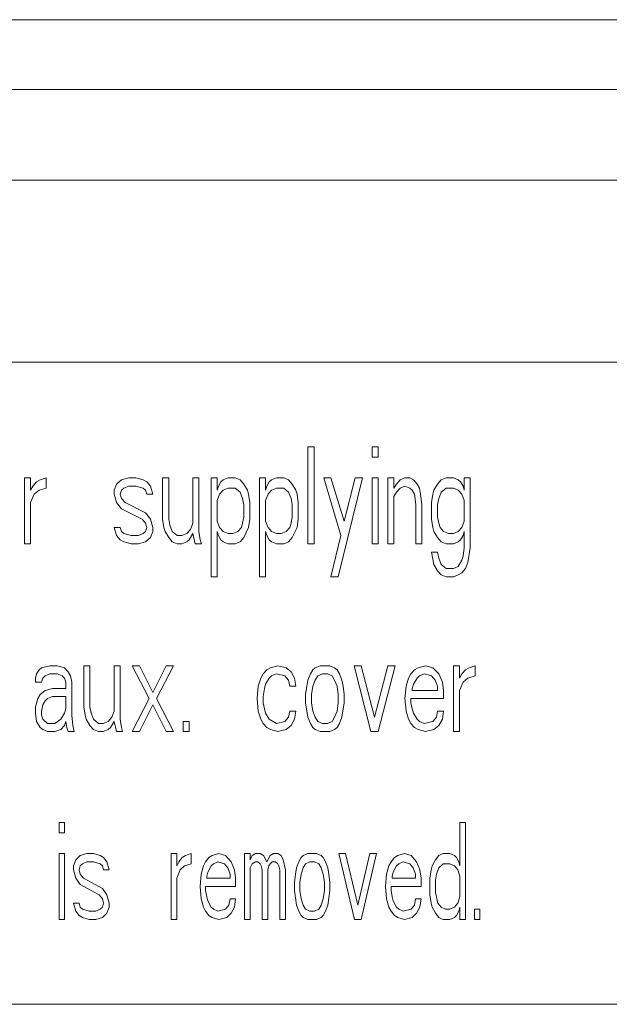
# Model space of a CAD drawing. Header units: inches. Extents: x 481 to 6166, y 980 to 4930.
# Tile 37 of 99: x 2427 to 2437, y 2963 to 2980. Entities that reach past the tile are written whole.
import ezdxf

# ---------------------------------------------------------------- set-up
doc = ezdxf.new("R2010")
doc.units = ezdxf.units.IN
doc.header["$MEASUREMENT"] = 0
doc.layers.add('PWR_0350HP', color=7, linetype='Continuous')

# ---------------------------------------------------------------- blocks, each defined once
blk = doc.blocks.new('ACW800_FRONT')
at = {"linetype": 'Continuous', "lineweight": 15}
for p, q in [((67.25, -307.65), (4, -307.65)), ((67.5, -308.8), (5, -308.8)), ((-104.5, -310.3), (104.5, -310.3)), ((-104.5, -313.3), (104.5, -313.3)), ((24.52, -316.3), (24.52, -314.7)), ((24.52, -314.7), (24.62, -314.7)), ((24.62, -314.7), (24.62, -316.3)), ((25.58, -314.7), (25.68, -314.7)), ((25.58, -314.87), (25.58, -314.7)), ((25.68, -314.7), (25.68, -314.87)), ((25.68, -314.87), (25.58, -314.87)), ((19.84, -315.211), (19.94, -315.211)), ((19.84, -316.3), (19.84, -315.211)), ((19.94, -315.211), (19.94, -315.415)), ((20.04, -315.279), (20.1, -315.245)), ((20.1, -315.245), (20.2, -315.211)), ((20.2, -315.211), (20.2, -315.381)), ((21.36, -315.313), (21.44, -315.245)), ((21.44, -315.245), (21.56, -315.211)), ((21.56, -315.211), (21.68, -315.211)), ((21.68, -315.211), (21.8, -315.245)), ((21.8, -315.245), (21.86, -315.279)), ((22.12, -315.211), (22.22, -315.211)), ((22.12, -315.891), (22.12, -315.211)), ((22.22, -315.211), (22.22, -315.891)), ((22.62, -315.211), (22.72, -315.211)), ((22.62, -315.96), (22.62, -315.211)), ((22.72, -315.211), (22.72, -316.096)), ((22.92, -315.211), (23.02, -315.211)), ((22.92, -316.845), (22.92, -315.211)), ((23.02, -315.211), (23.02, -315.415)), ((23.08, -315.279), (23.12, -315.245)), ((23.12, -315.245), (23.2, -315.211)), ((23.2, -315.211), (23.32, -315.211)), ((23.32, -315.211), (23.4, -315.245)), ((23.4, -315.245), (23.46, -315.313)), ((23.72, -315.211), (23.82, -315.211)), ((23.72, -316.845), (23.72, -315.211)), ((23.82, -315.211), (23.82, -315.415)), ((23.88, -315.279), (23.92, -315.245)), ((23.92, -315.245), (24, -315.211)), ((24, -315.211), (24.12, -315.211)), ((24.12, -315.211), (24.2, -315.245)), ((24.2, -315.245), (24.26, -315.313)), ((25.06, -316.164), (24.78, -315.211)), ((24.78, -315.211), (24.9, -315.211)), ((24.9, -315.211), (25.12, -315.926)), ((25.42, -315.211), (25.02, -316.845)), ((25.12, -315.926), (25.3, -315.211)), ((25.3, -315.211), (25.42, -315.211)), ((25.58, -315.211), (25.68, -315.211)), ((25.58, -316.3), (25.58, -315.211)), ((25.68, -315.211), (25.68, -316.3)), ((25.84, -316.3), (25.84, -315.211)), ((25.84, -315.211), (25.94, -315.211)), ((25.94, -315.211), (25.94, -315.381)), ((25.98, -315.313), (26.04, -315.245)), ((26.04, -315.245), (26.12, -315.211)), ((26.12, -315.211), (26.2, -315.211)), ((26.2, -315.211), (26.26, -315.245)), ((26.26, -315.245), (26.32, -315.313)), ((26.66, -315.313), (26.72, -315.245)), ((26.72, -315.245), (26.8, -315.211)), ((26.8, -315.211), (26.92, -315.211)), ((26.92, -315.211), (27, -315.245)), ((27, -315.245), (27.04, -315.279)), ((27.1, -315.211), (27.2, -315.211)), ((27.1, -315.415), (27.1, -315.211)), ((27.2, -315.211), (27.2, -316.368)), ((19.94, -315.415), (19.98, -315.347)), ((19.98, -315.347), (20.04, -315.279)), ((20.2, -315.381), (20.08, -315.415)), ((21.32, -315.415), (21.36, -315.313)), ((21.48, -315.381), (21.44, -315.415)), ((21.56, -315.347), (21.48, -315.381)), ((21.68, -315.347), (21.56, -315.347)), ((21.8, -315.381), (21.68, -315.347)), ((21.84, -315.415), (21.8, -315.381)), ((21.86, -315.279), (21.92, -315.347)), ((21.92, -315.347), (21.96, -315.483)), ((23.02, -315.415), (23.04, -315.347)), ((23.04, -315.347), (23.08, -315.279)), ((23.2, -315.381), (23.12, -315.415)), ((23.32, -315.381), (23.2, -315.381)), ((23.4, -315.449), (23.32, -315.381)), ((23.46, -315.313), (23.52, -315.415)), ((23.82, -315.415), (23.84, -315.347)), ((23.84, -315.347), (23.88, -315.279)), ((24, -315.381), (23.92, -315.415)), ((24.12, -315.381), (24, -315.381)), ((24.2, -315.449), (24.12, -315.381)), ((24.26, -315.313), (24.32, -315.415)), ((25.94, -315.381), (25.98, -315.313)), ((26.04, -315.381), (25.98, -315.449)), ((26.12, -315.347), (26.04, -315.381)), ((26.2, -315.381), (26.12, -315.347)), ((26.24, -315.415), (26.2, -315.381)), ((26.32, -315.313), (26.36, -315.381)), ((26.36, -315.381), (26.38, -315.483)), ((26.6, -315.415), (26.66, -315.313)), ((26.8, -315.381), (26.72, -315.449)), ((26.92, -315.381), (26.8, -315.381)), ((27, -315.415), (26.92, -315.381)), ((27.04, -315.279), (27.08, -315.347)), ((27.08, -315.347), (27.1, -315.415)), ((20, -315.483), (19.94, -315.619)), ((20.08, -315.415), (20, -315.483)), ((21.32, -315.483), (21.32, -315.415)), ((21.36, -315.619), (21.32, -315.483)), ((21.44, -315.415), (21.42, -315.483)), ((21.42, -315.483), (21.44, -315.551)), ((21.44, -315.551), (21.5, -315.619)), ((21.86, -315.483), (21.84, -315.415)), ((21.96, -315.483), (21.86, -315.483)), ((23.06, -315.483), (23.02, -315.585)), ((23.12, -315.415), (23.06, -315.483)), ((23.44, -315.551), (23.4, -315.449)), ((23.46, -315.653), (23.44, -315.551)), ((23.52, -315.415), (23.54, -315.483)), ((23.54, -315.483), (23.56, -315.619)), ((23.86, -315.483), (23.82, -315.585)), ((23.92, -315.415), (23.86, -315.483)), ((24.24, -315.551), (24.2, -315.449)), ((24.26, -315.653), (24.24, -315.551)), ((24.32, -315.415), (24.34, -315.483)), ((24.34, -315.483), (24.36, -315.619)), ((25.98, -315.449), (25.94, -315.517)), ((25.94, -315.517), (25.94, -316.3)), ((26.28, -315.483), (26.24, -315.415)), ((26.3, -315.653), (26.28, -315.483)), ((26.38, -315.483), (26.4, -315.653)), ((26.56, -315.619), (26.58, -315.483)), ((26.58, -315.483), (26.6, -315.415)), ((26.68, -315.551), (26.66, -315.653)), ((26.72, -315.449), (26.68, -315.551)), ((27.06, -315.483), (27, -315.415)), ((27.1, -315.585), (27.06, -315.483)), ((19.94, -315.619), (19.94, -316.3)), ((21.44, -315.721), (21.36, -315.619)), ((21.78, -315.891), (21.44, -315.721)), ((21.5, -315.619), (21.84, -315.789)), ((23.02, -315.585), (23.02, -315.926)), ((23.46, -315.857), (23.46, -315.653)), ((23.56, -315.619), (23.56, -315.891)), ((23.82, -315.585), (23.82, -315.926)), ((24.26, -315.857), (24.26, -315.653)), ((24.36, -315.619), (24.36, -315.891)), ((26.3, -316.3), (26.3, -315.653)), ((26.4, -315.653), (26.4, -316.3)), ((26.56, -315.891), (26.56, -315.619)), ((26.66, -315.653), (26.66, -315.857)), ((27.1, -315.926), (27.1, -315.585)), ((21.84, -315.96), (21.78, -315.891)), ((21.84, -315.789), (21.92, -315.891)), ((21.92, -315.891), (21.96, -316.028)), ((22.14, -316.028), (22.12, -315.891)), ((22.22, -315.891), (22.24, -315.994)), ((23.44, -315.96), (23.46, -315.857)), ((23.56, -315.891), (23.54, -316.028)), ((24.24, -315.96), (24.26, -315.857)), ((24.36, -315.891), (24.34, -316.028)), ((26.58, -316.028), (26.56, -315.891)), ((26.66, -315.857), (26.68, -315.96)), ((21.32, -316.028), (21.42, -316.028)), ((21.36, -316.164), (21.32, -316.028)), ((21.42, -316.028), (21.44, -316.096)), ((21.86, -316.028), (21.84, -315.96)), ((21.84, -316.096), (21.86, -316.028)), ((21.96, -316.028), (21.96, -316.096)), ((22.16, -316.096), (22.14, -316.028)), ((22.24, -315.994), (22.28, -316.096)), ((22.52, -316.13), (22.58, -316.062)), ((22.58, -316.062), (22.62, -315.96)), ((23.02, -315.926), (23.06, -316.028)), ((23.06, -316.028), (23.12, -316.096)), ((23.36, -316.096), (23.42, -316.028)), ((23.42, -316.028), (23.44, -315.96)), ((23.54, -316.028), (23.46, -316.198)), ((23.82, -315.926), (23.86, -316.028)), ((23.86, -316.028), (23.92, -316.096)), ((24.16, -316.096), (24.22, -316.028)), ((24.22, -316.028), (24.24, -315.96)), ((24.34, -316.028), (24.26, -316.198)), ((26.6, -316.096), (26.58, -316.028)), ((26.68, -315.96), (26.7, -316.028)), ((26.7, -316.028), (26.76, -316.096)), ((27, -316.096), (27.06, -316.028)), ((27.06, -316.028), (27.1, -315.926)), ((21.42, -316.232), (21.36, -316.164)), ((21.44, -316.096), (21.48, -316.13)), ((21.48, -316.13), (21.6, -316.164)), ((21.6, -316.164), (21.72, -316.164)), ((21.72, -316.164), (21.8, -316.13)), ((21.8, -316.13), (21.84, -316.096)), ((21.92, -316.198), (21.84, -316.266)), ((21.96, -316.096), (21.92, -316.198)), ((22.22, -316.198), (22.16, -316.096)), ((22.28, -316.266), (22.22, -316.198)), ((22.28, -316.096), (22.36, -316.164)), ((22.36, -316.164), (22.44, -316.164)), ((22.44, -316.164), (22.52, -316.13)), ((22.62, -316.13), (22.56, -316.232)), ((22.66, -316.3), (22.62, -316.13)), ((22.72, -316.096), (22.74, -316.232)), ((23.02, -316.096), (23.02, -316.845)), ((23.04, -316.164), (23.02, -316.096)), ((23.08, -316.232), (23.04, -316.164)), ((23.12, -316.096), (23.2, -316.13)), ((23.2, -316.13), (23.28, -316.13)), ((23.28, -316.13), (23.36, -316.096)), ((23.46, -316.198), (23.4, -316.266)), ((23.84, -316.164), (23.82, -316.096)), ((23.82, -316.096), (23.82, -316.845)), ((23.88, -316.232), (23.84, -316.164)), ((23.92, -316.096), (24, -316.13)), ((24, -316.13), (24.08, -316.13)), ((24.08, -316.13), (24.16, -316.096)), ((24.26, -316.198), (24.2, -316.266)), ((24.9, -316.845), (25.06, -316.164)), ((26.66, -316.198), (26.6, -316.096)), ((26.72, -316.266), (26.66, -316.198)), ((26.76, -316.096), (26.84, -316.13)), ((26.84, -316.13), (26.92, -316.13)), ((26.92, -316.13), (27, -316.096)), ((27.08, -316.164), (27.04, -316.232)), ((27.1, -316.096), (27.08, -316.164)), ((27.1, -316.368), (27.1, -316.096)), ((19.94, -316.3), (19.84, -316.3)), ((21.48, -316.266), (21.42, -316.232)), ((21.6, -316.3), (21.48, -316.266)), ((21.72, -316.3), (21.6, -316.3)), ((21.84, -316.266), (21.72, -316.3)), ((22.36, -316.3), (22.28, -316.266)), ((22.44, -316.3), (22.36, -316.3)), ((22.52, -316.266), (22.44, -316.3)), ((22.56, -316.232), (22.52, -316.266)), ((22.76, -316.3), (22.66, -316.3)), ((22.74, -316.232), (22.76, -316.3)), ((23.12, -316.266), (23.08, -316.232)), ((23.2, -316.3), (23.12, -316.266)), ((23.32, -316.3), (23.2, -316.3)), ((23.4, -316.266), (23.32, -316.3)), ((23.92, -316.266), (23.88, -316.232)), ((24, -316.3), (23.92, -316.266)), ((24.12, -316.3), (24, -316.3)), ((24.2, -316.266), (24.12, -316.3)), ((24.62, -316.3), (24.52, -316.3)), ((25.68, -316.3), (25.58, -316.3)), ((25.94, -316.3), (25.84, -316.3)), ((26.4, -316.3), (26.3, -316.3)), ((26.8, -316.3), (26.72, -316.266)), ((26.92, -316.3), (26.8, -316.3)), ((27, -316.266), (26.92, -316.3)), ((27.04, -316.232), (27, -316.266)), ((27.08, -316.504), (27.1, -316.368)), ((27.2, -316.368), (27.16, -316.606)), ((26.56, -316.436), (26.66, -316.436)), ((26.6, -316.64), (26.56, -316.436)), ((26.66, -316.436), (26.68, -316.538)), ((26.68, -316.538), (26.72, -316.64)), ((27.06, -316.572), (27.08, -316.504)), ((26.66, -316.743), (26.6, -316.64)), ((26.72, -316.64), (26.8, -316.709)), ((26.8, -316.709), (26.92, -316.709)), ((26.92, -316.709), (27, -316.674)), ((27, -316.674), (27.06, -316.572)), ((27.12, -316.709), (27.06, -316.777)), ((27.16, -316.606), (27.12, -316.709)), ((23.02, -316.845), (22.92, -316.845)), ((23.82, -316.845), (23.72, -316.845)), ((25.02, -316.845), (24.9, -316.845)), ((26.72, -316.811), (26.66, -316.743)), ((26.8, -316.845), (26.72, -316.811)), ((26.92, -316.845), (26.8, -316.845)), ((27, -316.811), (26.92, -316.845)), ((27.06, -316.777), (27, -316.811)), ((20.12, -318.345), (20.26, -318.311)), ((20.26, -318.311), (20.38, -318.311)), ((20.38, -318.311), (20.5, -318.345)), ((20.82, -318.311), (20.92, -318.311)), ((20.82, -318.991), (20.82, -318.311)), ((20.92, -318.311), (20.92, -318.991)), ((21.32, -319.06), (21.32, -318.311)), ((21.32, -318.311), (21.42, -318.311)), ((21.42, -318.311), (21.42, -319.196)), ((21.62, -318.311), (21.74, -318.311)), ((21.9, -318.855), (21.62, -318.311)), ((21.74, -318.311), (21.96, -318.753)), ((21.96, -318.753), (22.18, -318.311)), ((22.3, -318.311), (22.02, -318.855)), ((22.18, -318.311), (22.3, -318.311)), ((23.9, -318.345), (24.02, -318.311)), ((24.02, -318.311), (24.16, -318.345)), ((24.64, -318.345), (24.72, -318.311)), ((24.72, -318.311), (24.88, -318.311)), ((24.88, -318.311), (24.96, -318.345)), ((25.28, -318.311), (25.4, -318.311)), ((25.56, -319.4), (25.28, -318.311)), ((25.4, -318.311), (25.62, -319.162)), ((25.62, -319.162), (25.84, -318.311)), ((25.96, -318.311), (25.68, -319.4)), ((25.84, -318.311), (25.96, -318.311)), ((26.34, -318.345), (26.46, -318.311)), ((26.46, -318.311), (26.58, -318.345)), ((26.92, -318.311), (27.02, -318.311)), ((26.92, -319.4), (26.92, -318.311)), ((27.02, -318.311), (27.02, -318.515)), ((27.18, -318.345), (27.28, -318.311)), ((27.28, -318.311), (27.28, -318.481)), ((20.02, -318.515), (20.04, -318.447)), ((20.04, -318.447), (20.08, -318.379)), ((20.08, -318.379), (20.12, -318.345)), ((20.18, -318.481), (20.14, -318.515)), ((20.26, -318.447), (20.18, -318.481)), ((20.38, -318.447), (20.26, -318.447)), ((20.46, -318.481), (20.38, -318.447)), ((20.5, -318.515), (20.46, -318.481)), ((20.5, -318.345), (20.56, -318.413)), ((20.56, -318.413), (20.6, -318.481)), ((20.6, -318.481), (20.62, -318.583)), ((23.74, -318.515), (23.78, -318.447)), ((23.78, -318.447), (23.84, -318.379)), ((23.84, -318.379), (23.9, -318.345)), ((23.92, -318.481), (23.88, -318.515)), ((24, -318.447), (23.92, -318.481)), ((24.14, -318.481), (24, -318.447)), ((24.2, -318.549), (24.14, -318.481)), ((24.16, -318.345), (24.24, -318.413)), ((24.24, -318.413), (24.3, -318.515)), ((24.52, -318.549), (24.56, -318.447)), ((24.56, -318.447), (24.6, -318.379)), ((24.6, -318.379), (24.64, -318.345)), ((24.68, -318.481), (24.64, -318.549)), ((24.76, -318.447), (24.68, -318.481)), ((24.84, -318.447), (24.76, -318.447)), ((24.92, -318.481), (24.84, -318.447)), ((24.96, -318.549), (24.92, -318.481)), ((24.96, -318.345), (25, -318.379)), ((25, -318.379), (25.04, -318.447)), ((25.04, -318.447), (25.08, -318.549)), ((26.18, -318.515), (26.22, -318.447)), ((26.22, -318.447), (26.28, -318.379)), ((26.28, -318.379), (26.34, -318.345)), ((26.36, -318.481), (26.32, -318.515)), ((26.44, -318.447), (26.36, -318.481)), ((26.56, -318.481), (26.44, -318.447)), ((26.62, -318.549), (26.56, -318.481)), ((26.58, -318.345), (26.68, -318.447)), ((26.68, -318.447), (26.74, -318.583)), ((27.02, -318.515), (27.06, -318.447)), ((27.06, -318.447), (27.12, -318.379)), ((27.12, -318.379), (27.18, -318.345)), ((27.28, -318.481), (27.16, -318.515)), ((20.02, -318.583), (20.02, -318.515)), ((20.12, -318.583), (20.02, -318.583)), ((20.14, -318.515), (20.12, -318.583)), ((20.52, -318.583), (20.5, -318.515)), ((20.52, -318.685), (20.52, -318.583)), ((20.62, -318.583), (20.62, -319.128)), ((23.68, -318.855), (23.7, -318.651)), ((23.7, -318.651), (23.74, -318.515)), ((23.82, -318.617), (23.8, -318.685)), ((23.88, -318.515), (23.82, -318.617)), ((24.22, -318.651), (24.2, -318.549)), ((24.32, -318.651), (24.22, -318.651)), ((24.3, -318.515), (24.32, -318.651)), ((24.48, -318.787), (24.5, -318.651)), ((24.5, -318.651), (24.52, -318.549)), ((24.6, -318.651), (24.58, -318.787)), ((24.64, -318.549), (24.6, -318.651)), ((25, -318.651), (24.96, -318.549)), ((25.02, -318.787), (25, -318.651)), ((25.08, -318.549), (25.1, -318.651)), ((25.1, -318.651), (25.12, -318.787)), ((26.12, -318.855), (26.14, -318.651)), ((26.14, -318.651), (26.18, -318.515)), ((26.26, -318.617), (26.24, -318.685)), ((26.32, -318.515), (26.26, -318.617)), ((26.66, -318.651), (26.62, -318.549)), ((26.66, -318.719), (26.66, -318.651)), ((26.74, -318.583), (26.76, -318.719)), ((27.08, -318.583), (27.02, -318.719)), ((27.16, -318.515), (27.08, -318.583)), ((20.06, -318.855), (20.1, -318.787)), ((20.1, -318.787), (20.18, -318.719)), ((20.18, -318.719), (20.3, -318.685)), ((20.3, -318.821), (20.22, -318.855)), ((20.3, -318.685), (20.52, -318.685)), ((20.52, -318.821), (20.3, -318.821)), ((20.52, -319.026), (20.52, -318.821)), ((23.8, -318.685), (23.78, -318.821)), ((23.78, -318.821), (23.78, -318.923)), ((24.48, -318.923), (24.48, -318.787)), ((24.58, -318.787), (24.58, -318.923)), ((25.02, -318.923), (25.02, -318.787)), ((25.12, -318.787), (25.12, -318.923)), ((26.24, -318.685), (26.24, -318.719)), ((26.24, -318.719), (26.66, -318.719)), ((26.76, -318.719), (26.76, -318.855)), ((27.02, -318.719), (27.02, -319.4)), ((20.02, -318.991), (20.06, -318.855)), ((20.14, -318.957), (20.12, -319.06)), ((20.18, -318.889), (20.14, -318.957)), ((20.22, -318.855), (20.18, -318.889)), ((21.62, -319.4), (21.9, -318.855)), ((21.96, -318.957), (21.74, -319.4)), ((22.18, -319.4), (21.96, -318.957)), ((22.02, -318.855), (22.3, -319.4)), ((23.7, -319.06), (23.68, -318.855)), ((23.78, -318.923), (23.82, -319.094)), ((24.52, -319.162), (24.48, -318.923)), ((24.58, -318.923), (24.6, -319.06)), ((25, -319.06), (25.02, -318.923)), ((25.12, -318.923), (25.08, -319.162)), ((26.14, -319.06), (26.12, -318.855)), ((26.76, -318.855), (26.22, -318.855)), ((26.22, -318.855), (26.22, -318.923)), ((26.22, -318.923), (26.24, -319.026)), ((20.02, -319.094), (20.02, -318.991)), ((20.04, -319.23), (20.02, -319.094)), ((20.12, -319.06), (20.12, -319.128)), ((20.12, -319.128), (20.14, -319.196)), ((20.44, -319.196), (20.5, -319.094)), ((20.5, -319.094), (20.52, -319.026)), ((20.62, -319.128), (20.64, -319.298)), ((20.84, -319.128), (20.82, -318.991)), ((20.86, -319.196), (20.84, -319.128)), ((20.92, -318.991), (20.94, -319.094)), ((20.94, -319.094), (20.98, -319.196)), ((21.28, -319.162), (21.32, -319.06)), ((23.74, -319.196), (23.7, -319.06)), ((23.82, -319.094), (23.88, -319.196)), ((24.2, -319.162), (24.22, -319.06)), ((24.22, -319.06), (24.32, -319.06)), ((24.32, -319.06), (24.3, -319.196)), ((24.6, -319.06), (24.64, -319.162)), ((24.96, -319.162), (25, -319.06)), ((26.18, -319.196), (26.14, -319.06)), ((26.24, -319.026), (26.26, -319.094)), ((26.26, -319.094), (26.32, -319.196)), ((26.64, -319.162), (26.66, -319.06)), ((26.66, -319.06), (26.76, -319.06)), ((26.76, -319.06), (26.74, -319.196)), ((20.1, -319.332), (20.04, -319.23)), ((20.14, -319.196), (20.22, -319.264)), ((20.22, -319.264), (20.34, -319.264)), ((20.34, -319.264), (20.44, -319.196)), ((20.5, -319.298), (20.44, -319.366)), ((20.52, -319.23), (20.5, -319.298)), ((20.54, -319.332), (20.52, -319.23)), ((20.64, -319.298), (20.66, -319.4)), ((20.92, -319.298), (20.86, -319.196)), ((20.98, -319.366), (20.92, -319.298)), ((20.98, -319.196), (21.06, -319.264)), ((21.06, -319.264), (21.14, -319.264)), ((21.14, -319.264), (21.22, -319.23)), ((21.22, -319.23), (21.28, -319.162)), ((21.32, -319.23), (21.26, -319.332)), ((21.36, -319.4), (21.32, -319.23)), ((21.42, -319.196), (21.44, -319.332)), ((22.46, -319.23), (22.56, -319.23)), ((22.46, -319.4), (22.46, -319.23)), ((22.56, -319.23), (22.56, -319.4)), ((23.78, -319.264), (23.74, -319.196)), ((23.84, -319.332), (23.78, -319.264)), ((23.88, -319.196), (24, -319.264)), ((24, -319.264), (24.14, -319.23)), ((24.14, -319.23), (24.2, -319.162)), ((24.24, -319.298), (24.16, -319.366)), ((24.3, -319.196), (24.24, -319.298)), ((24.56, -319.264), (24.52, -319.162)), ((24.6, -319.332), (24.56, -319.264)), ((24.64, -319.162), (24.68, -319.23)), ((24.68, -319.23), (24.76, -319.264)), ((24.76, -319.264), (24.84, -319.264)), ((24.84, -319.264), (24.92, -319.23)), ((24.92, -319.23), (24.96, -319.162)), ((25.04, -319.264), (25, -319.332)), ((25.08, -319.162), (25.04, -319.264)), ((26.22, -319.264), (26.18, -319.196)), ((26.28, -319.332), (26.22, -319.264)), ((26.32, -319.196), (26.36, -319.23)), ((26.36, -319.23), (26.44, -319.264)), ((26.44, -319.264), (26.58, -319.23)), ((26.58, -319.23), (26.64, -319.162)), ((26.68, -319.298), (26.6, -319.366)), ((26.74, -319.196), (26.68, -319.298)), ((20.14, -319.366), (20.1, -319.332)), ((20.22, -319.4), (20.14, -319.366)), ((20.34, -319.4), (20.22, -319.4)), ((20.44, -319.366), (20.34, -319.4)), ((20.56, -319.4), (20.54, -319.332)), ((20.66, -319.4), (20.56, -319.4)), ((21.06, -319.4), (20.98, -319.366)), ((21.14, -319.4), (21.06, -319.4)), ((21.22, -319.366), (21.14, -319.4)), ((21.26, -319.332), (21.22, -319.366)), ((21.46, -319.4), (21.36, -319.4)), ((21.44, -319.332), (21.46, -319.4)), ((21.74, -319.4), (21.62, -319.4)), ((22.3, -319.4), (22.18, -319.4)), ((22.56, -319.4), (22.46, -319.4)), ((23.9, -319.366), (23.84, -319.332)), ((24.02, -319.4), (23.9, -319.366)), ((24.16, -319.366), (24.02, -319.4)), ((24.64, -319.366), (24.6, -319.332)), ((24.72, -319.4), (24.64, -319.366)), ((24.88, -319.4), (24.72, -319.4)), ((24.96, -319.366), (24.88, -319.4)), ((25, -319.332), (24.96, -319.366)), ((25.68, -319.4), (25.56, -319.4)), ((26.34, -319.366), (26.28, -319.332)), ((26.46, -319.4), (26.34, -319.366)), ((26.6, -319.366), (26.46, -319.4)), ((27.02, -319.4), (26.92, -319.4)), ((20.41, -321.07), (20.41, -320.9)), ((20.41, -320.9), (20.502, -320.9)), ((20.502, -320.9), (20.502, -321.07)), ((27.028, -321.615), (27.028, -320.9)), ((27.028, -320.9), (27.12, -320.9)), ((27.12, -320.9), (27.12, -322.5)), ((20.502, -321.07), (20.41, -321.07)), ((20.41, -322.5), (20.41, -321.411)), ((20.41, -321.411), (20.502, -321.411)), ((20.502, -321.411), (20.502, -322.5)), ((20.758, -321.445), (20.868, -321.411)), ((20.868, -321.411), (20.978, -321.411)), ((20.978, -321.411), (21.088, -321.445)), ((22.262, -321.411), (22.353, -321.411)), ((22.262, -322.5), (22.262, -321.411)), ((22.353, -321.411), (22.353, -321.615)), ((22.5, -321.445), (22.592, -321.411)), ((22.592, -321.411), (22.592, -321.581)), ((22.94, -321.445), (23.05, -321.411)), ((23.05, -321.411), (23.16, -321.445)), ((23.472, -321.411), (23.563, -321.411)), ((23.472, -322.5), (23.472, -321.411)), ((23.563, -321.411), (23.563, -321.513)), ((23.6, -321.445), (23.655, -321.411)), ((23.655, -321.411), (23.728, -321.411)), ((23.728, -321.411), (23.783, -321.445)), ((23.893, -321.445), (23.948, -321.411)), ((23.948, -321.411), (24.022, -321.411)), ((24.022, -321.411), (24.077, -321.445)), ((24.443, -321.445), (24.517, -321.411)), ((24.517, -321.411), (24.663, -321.411)), ((24.663, -321.411), (24.737, -321.445)), ((25.03, -321.411), (25.14, -321.411)), ((25.287, -322.5), (25.03, -321.411)), ((25.14, -321.411), (25.342, -322.262)), ((25.342, -322.262), (25.543, -321.411)), ((25.653, -321.411), (25.397, -322.5)), ((25.543, -321.411), (25.653, -321.411)), ((26.002, -321.445), (26.112, -321.411)), ((26.112, -321.411), (26.222, -321.445)), ((26.68, -321.445), (26.753, -321.411)), ((26.753, -321.411), (26.863, -321.411)), ((26.863, -321.411), (26.937, -321.445)), ((20.648, -321.615), (20.685, -321.513)), ((20.685, -321.513), (20.758, -321.445)), ((20.795, -321.581), (20.758, -321.615)), ((20.868, -321.547), (20.795, -321.581)), ((20.978, -321.547), (20.868, -321.547)), ((21.088, -321.581), (20.978, -321.547)), ((21.088, -321.445), (21.143, -321.479)), ((21.125, -321.615), (21.088, -321.581)), ((21.143, -321.479), (21.198, -321.547)), ((21.198, -321.547), (21.235, -321.683)), ((22.353, -321.615), (22.39, -321.547)), ((22.39, -321.547), (22.445, -321.479)), ((22.445, -321.479), (22.5, -321.445)), ((22.592, -321.581), (22.482, -321.615)), ((22.793, -321.615), (22.83, -321.547)), ((22.83, -321.547), (22.885, -321.479)), ((22.885, -321.479), (22.94, -321.445)), ((22.958, -321.581), (22.922, -321.615)), ((23.032, -321.547), (22.958, -321.581)), ((23.142, -321.581), (23.032, -321.547)), ((23.197, -321.649), (23.142, -321.581)), ((23.16, -321.445), (23.252, -321.547)), ((23.252, -321.547), (23.307, -321.683)), ((23.563, -321.513), (23.6, -321.445)), ((23.6, -321.581), (23.563, -321.649)), ((23.655, -321.547), (23.6, -321.581)), ((23.692, -321.547), (23.655, -321.547)), ((23.728, -321.581), (23.692, -321.547)), ((23.747, -321.615), (23.728, -321.581)), ((23.783, -321.445), (23.838, -321.547)), ((23.838, -321.547), (23.893, -321.445)), ((23.893, -321.581), (23.875, -321.615)), ((23.93, -321.547), (23.893, -321.581)), ((23.985, -321.547), (23.93, -321.547)), ((24.022, -321.581), (23.985, -321.547)), ((24.04, -321.615), (24.022, -321.581)), ((24.077, -321.445), (24.113, -321.513)), ((24.113, -321.513), (24.15, -321.683)), ((24.333, -321.649), (24.37, -321.547)), ((24.37, -321.547), (24.407, -321.479)), ((24.407, -321.479), (24.443, -321.445)), ((24.48, -321.581), (24.443, -321.649)), ((24.553, -321.547), (24.48, -321.581)), ((24.627, -321.547), (24.553, -321.547)), ((24.7, -321.581), (24.627, -321.547)), ((24.737, -321.649), (24.7, -321.581)), ((24.737, -321.445), (24.773, -321.479)), ((24.773, -321.479), (24.81, -321.547)), ((24.81, -321.547), (24.847, -321.649)), ((25.855, -321.615), (25.892, -321.547)), ((25.892, -321.547), (25.947, -321.479)), ((25.947, -321.479), (26.002, -321.445)), ((26.02, -321.581), (25.983, -321.615)), ((26.093, -321.547), (26.02, -321.581)), ((26.203, -321.581), (26.093, -321.547)), ((26.258, -321.649), (26.203, -321.581)), ((26.222, -321.445), (26.313, -321.547)), ((26.313, -321.547), (26.368, -321.683)), ((26.57, -321.615), (26.625, -321.513)), ((26.625, -321.513), (26.68, -321.445)), ((26.753, -321.581), (26.68, -321.649)), ((26.863, -321.581), (26.753, -321.581)), ((26.937, -321.615), (26.863, -321.581)), ((26.937, -321.445), (26.973, -321.479)), ((26.973, -321.479), (27.01, -321.547)), ((27.01, -321.547), (27.028, -321.615)), ((20.648, -321.683), (20.648, -321.615)), ((20.685, -321.819), (20.648, -321.683)), ((20.758, -321.615), (20.74, -321.683)), ((20.74, -321.683), (20.758, -321.751)), ((21.143, -321.683), (21.125, -321.615)), ((21.235, -321.683), (21.143, -321.683)), ((22.408, -321.683), (22.353, -321.819)), ((22.482, -321.615), (22.408, -321.683)), ((22.757, -321.751), (22.793, -321.615)), ((22.867, -321.717), (22.848, -321.785)), ((22.922, -321.615), (22.867, -321.717)), ((23.233, -321.751), (23.197, -321.649)), ((23.307, -321.683), (23.325, -321.819)), ((23.563, -321.649), (23.563, -322.5)), ((23.765, -321.683), (23.747, -321.615)), ((23.765, -322.5), (23.765, -321.683)), ((23.875, -321.615), (23.857, -321.683)), ((23.857, -321.683), (23.857, -322.5)), ((24.058, -321.683), (24.04, -321.615)), ((24.058, -322.5), (24.058, -321.683)), ((24.15, -321.683), (24.15, -322.5)), ((24.315, -321.751), (24.333, -321.649)), ((24.443, -321.649), (24.407, -321.751)), ((24.773, -321.751), (24.737, -321.649)), ((24.847, -321.649), (24.865, -321.751)), ((25.818, -321.751), (25.855, -321.615)), ((25.928, -321.717), (25.91, -321.785)), ((25.983, -321.615), (25.928, -321.717)), ((26.295, -321.751), (26.258, -321.649)), ((26.368, -321.683), (26.387, -321.819)), ((26.533, -321.819), (26.552, -321.683)), ((26.552, -321.683), (26.57, -321.615)), ((26.68, -321.649), (26.643, -321.751)), ((26.992, -321.683), (26.937, -321.615)), ((27.028, -321.785), (26.992, -321.683)), ((20.758, -321.921), (20.685, -321.819)), ((20.758, -321.751), (20.813, -321.819)), ((20.813, -321.819), (21.125, -321.989)), ((22.353, -321.819), (22.353, -322.5)), ((22.738, -321.955), (22.757, -321.751)), ((22.848, -321.785), (22.848, -321.819)), ((22.848, -321.819), (23.233, -321.819)), ((23.233, -321.819), (23.233, -321.751)), ((23.325, -321.819), (23.325, -321.955)), ((24.297, -321.887), (24.315, -321.751)), ((24.297, -322.023), (24.297, -321.887)), ((24.407, -321.751), (24.388, -321.887)), ((24.388, -321.887), (24.388, -322.023)), ((24.792, -321.887), (24.773, -321.751)), ((24.792, -322.023), (24.792, -321.887)), ((24.865, -321.751), (24.883, -321.887)), ((24.883, -321.887), (24.883, -322.023)), ((25.8, -321.955), (25.818, -321.751)), ((25.91, -321.785), (25.91, -321.819)), ((25.91, -321.819), (26.295, -321.819)), ((26.295, -321.819), (26.295, -321.751)), ((26.387, -321.819), (26.387, -321.955)), ((26.533, -322.091), (26.533, -321.819)), ((26.643, -321.751), (26.625, -321.853)), ((26.625, -321.853), (26.625, -322.057)), ((27.028, -322.126), (27.028, -321.785)), ((21.07, -322.091), (20.758, -321.921)), ((21.125, -321.989), (21.198, -322.091)), ((22.757, -322.16), (22.738, -321.955)), ((22.83, -321.955), (22.83, -322.023)), ((23.325, -321.955), (22.83, -321.955)), ((22.83, -322.023), (22.848, -322.126)), ((24.333, -322.262), (24.297, -322.023)), ((24.388, -322.023), (24.407, -322.16)), ((24.773, -322.16), (24.792, -322.023)), ((24.883, -322.023), (24.847, -322.262)), ((25.818, -322.16), (25.8, -321.955)), ((25.892, -321.955), (25.892, -322.023)), ((26.387, -321.955), (25.892, -321.955)), ((25.892, -322.023), (25.91, -322.126)), ((26.625, -322.057), (26.662, -322.228)), ((20.685, -322.364), (20.648, -322.228)), ((20.648, -322.228), (20.74, -322.228)), ((20.74, -322.228), (20.758, -322.296)), ((21.125, -322.16), (21.07, -322.091)), ((21.143, -322.228), (21.125, -322.16)), ((21.125, -322.296), (21.143, -322.228)), ((21.198, -322.091), (21.235, -322.228)), ((21.235, -322.228), (21.235, -322.296)), ((22.793, -322.296), (22.757, -322.16)), ((22.848, -322.126), (22.867, -322.194)), ((22.867, -322.194), (22.922, -322.296)), ((23.215, -322.262), (23.233, -322.16)), ((23.233, -322.16), (23.325, -322.16)), ((23.325, -322.16), (23.307, -322.296)), ((24.407, -322.16), (24.443, -322.262)), ((24.737, -322.262), (24.773, -322.16)), ((25.855, -322.296), (25.818, -322.16)), ((25.91, -322.126), (25.928, -322.194)), ((25.928, -322.194), (25.983, -322.296)), ((26.277, -322.262), (26.295, -322.16)), ((26.295, -322.16), (26.387, -322.16)), ((26.387, -322.16), (26.368, -322.296)), ((26.552, -322.228), (26.533, -322.091)), ((26.57, -322.296), (26.552, -322.228)), ((26.662, -322.228), (26.717, -322.296)), ((26.937, -322.296), (26.992, -322.228)), ((26.992, -322.228), (27.028, -322.126)), ((20.74, -322.432), (20.685, -322.364)), ((20.758, -322.296), (20.795, -322.33)), ((20.795, -322.33), (20.905, -322.364)), ((20.905, -322.364), (21.015, -322.364)), ((21.015, -322.364), (21.088, -322.33)), ((21.088, -322.33), (21.125, -322.296)), ((21.198, -322.398), (21.125, -322.466)), ((21.235, -322.296), (21.198, -322.398)), ((22.83, -322.364), (22.793, -322.296)), ((22.885, -322.432), (22.83, -322.364)), ((22.922, -322.296), (22.958, -322.33)), ((22.958, -322.33), (23.032, -322.364)), ((23.032, -322.364), (23.16, -322.33)), ((23.16, -322.33), (23.215, -322.262)), ((23.252, -322.398), (23.178, -322.466)), ((23.307, -322.296), (23.252, -322.398)), ((24.37, -322.364), (24.333, -322.262)), ((24.407, -322.432), (24.37, -322.364)), ((24.443, -322.262), (24.48, -322.33)), ((24.48, -322.33), (24.553, -322.364)), ((24.553, -322.364), (24.627, -322.364)), ((24.627, -322.364), (24.7, -322.33)), ((24.7, -322.33), (24.737, -322.262)), ((24.81, -322.364), (24.773, -322.432)), ((24.847, -322.262), (24.81, -322.364)), ((25.892, -322.364), (25.855, -322.296)), ((25.947, -322.432), (25.892, -322.364)), ((25.983, -322.296), (26.02, -322.33)), ((26.02, -322.33), (26.093, -322.364)), ((26.093, -322.364), (26.222, -322.33)), ((26.222, -322.33), (26.277, -322.262)), ((26.313, -322.398), (26.24, -322.466)), ((26.368, -322.296), (26.313, -322.398)), ((26.625, -322.398), (26.57, -322.296)), ((26.68, -322.466), (26.625, -322.398)), ((26.717, -322.296), (26.79, -322.33)), ((26.79, -322.33), (26.863, -322.33)), ((26.863, -322.33), (26.937, -322.296)), ((27.01, -322.364), (26.973, -322.432)), ((27.028, -322.296), (27.01, -322.364)), ((27.028, -322.5), (27.028, -322.296)), ((27.267, -322.33), (27.358, -322.33)), ((27.267, -322.5), (27.267, -322.33)), ((27.358, -322.33), (27.358, -322.5)), ((20.502, -322.5), (20.41, -322.5)), ((20.795, -322.466), (20.74, -322.432)), ((20.905, -322.5), (20.795, -322.466)), ((21.015, -322.5), (20.905, -322.5)), ((21.125, -322.466), (21.015, -322.5)), ((22.353, -322.5), (22.262, -322.5)), ((22.94, -322.466), (22.885, -322.432)), ((23.05, -322.5), (22.94, -322.466)), ((23.178, -322.466), (23.05, -322.5)), ((23.563, -322.5), (23.472, -322.5)), ((23.857, -322.5), (23.765, -322.5)), ((24.15, -322.5), (24.058, -322.5)), ((24.443, -322.466), (24.407, -322.432)), ((24.517, -322.5), (24.443, -322.466)), ((24.663, -322.5), (24.517, -322.5)), ((24.737, -322.466), (24.663, -322.5)), ((24.773, -322.432), (24.737, -322.466)), ((25.397, -322.5), (25.287, -322.5)), ((26.002, -322.466), (25.947, -322.432)), ((26.112, -322.5), (26.002, -322.466)), ((26.24, -322.466), (26.112, -322.5)), ((26.753, -322.5), (26.68, -322.466)), ((26.863, -322.5), (26.753, -322.5)), ((26.937, -322.466), (26.863, -322.5)), ((26.973, -322.432), (26.937, -322.466)), ((27.12, -322.5), (27.028, -322.5)), ((27.358, -322.5), (27.267, -322.5)), ((60.5, -323.9), (-33, -323.9))]:
    blk.add_line(p, q, dxfattribs=at)

msp = doc.modelspace()

# ---------------------------------------------------------------- block references
at = {"layer": 'PWR_0350HP'}
msp.add_blockref('ACW800_FRONT', (2407.627, 3287.17), dxfattribs=at)

doc.saveas('drawing.dxf')
